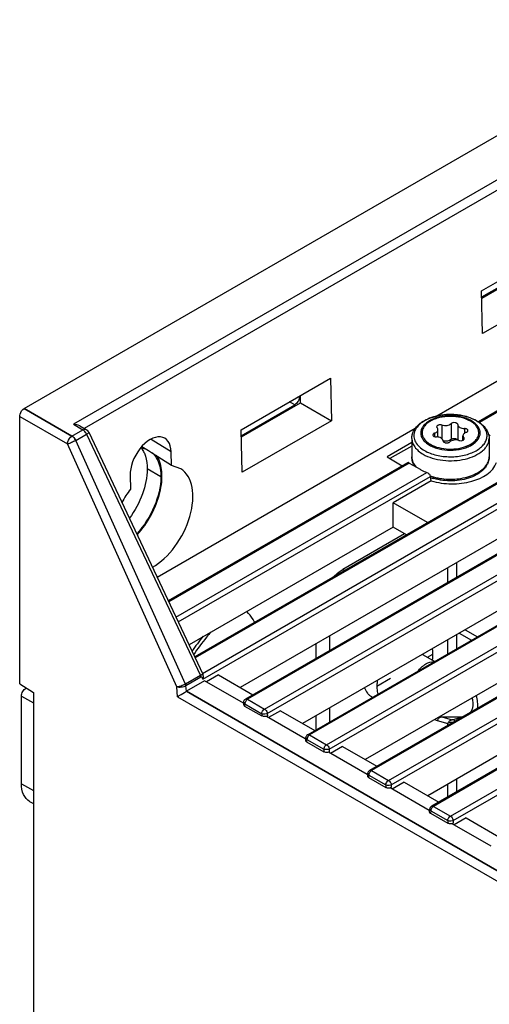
# Model space of a CAD drawing. Header units: millimetres. Extents: x 0 to 841, y 0 to 594.
# Tile 101 of 116: x 689 to 708, y 501 to 539. Entities that reach past the tile are written whole.
import ezdxf

# ---------------------------------------------------------------- set-up
doc = ezdxf.new("R2010")
doc.units = ezdxf.units.MM
doc.header["$LTSCALE"] = 46.255
doc.layers.get('0').update_dxf_attribs({"linetype": 'CONTINUOUS'})
for name, color, linetype in [('CHAMFERS', 7, 'CONTINUOUS'), ('CURVES', 7, 'CONTINUOUS'), ('DRAFTS', 7, 'CONTINUOUS'), ('ROUNDS', 7, 'CONTINUOUS')]:
    doc.layers.add(name, color=color, linetype=linetype)

msp = doc.modelspace()

# ---------------------------------------------------------------- linework, layer by layer
at = {"color": 7, "linetype": 'CONTINUOUS'}
for p, q in [((705.6013, 522.9666), (705.6013, 523.2522)), ((704.5873, 522.9149), (704.5873, 522.1971)), ((706.5733, 522.8463), (706.5733, 523.0199)), ((707.5873, 522.9149), (707.5873, 522.1971)), ((705.0015, 514.5263), (705.4754, 514.2527)), ((703.0205, 512.8843), (703.0629, 512.8598)), ((698.9809, 512.1338), (698.9455, 512.1137)), ((701.3847, 510.7455), (701.3497, 510.7256)), ((703.7888, 509.3575), (703.7539, 509.3376)), ((706.193, 507.9694), (706.158, 507.9495))]:
    msp.add_line(p, q, dxfattribs=at)
at = {"color": 9, "linetype": 'CONTINUOUS'}
for p, q in [((705.7587, 523.4356), (705.7587, 522.9016)), ((706.1126, 523.4903), (706.1126, 522.8779)), ((706.3722, 523.4501), (706.3722, 522.8465)), ((706.6313, 523.3006), (706.6313, 523.1134)), ((705.4738, 523.1215), (705.4738, 522.9834)), ((706.606, 522.9464), (706.606, 522.8692)), ((694.8443, 521.4214), (694.314, 521.7276)), ((705.9813, 517.3208), (705.9813, 517.8945)), ((706.3348, 517.525), (706.3348, 518.0986)), ((706.3348, 514.7489), (706.3348, 515.2961)), ((705.9813, 514.5448), (705.9813, 515.092)), ((705.1946, 514.4149), (705.4067, 514.5374)), ((703.7627, 513.5882), (703.2324, 513.282)), ((705.577, 511.9584), (705.9813, 511.8417)), ((705.7538, 512.1014), (706.158, 511.9847)), ((705.7538, 512.1014), (706.5575, 512.1014)), ((705.9813, 511.7687), (705.9813, 511.8417)), ((706.158, 511.9847), (706.5528, 512.0987)), ((705.9813, 508.9926), (705.9813, 509.4871)), ((706.3348, 509.1967), (706.3348, 509.6912))]:
    msp.add_line(p, q, dxfattribs=at)
at = {"color": 7, "linetype": 'CONTINUOUS'}
msp.add_arc((693.3729, 522.0115), 0.8898, 35.09925, 37.15399, dxfattribs=at)
at = {"color": 9, "linetype": 'CONTINUOUS'}
msp.add_arc((701.6327, 510.9904), 6.6671, 140.53374, 146.80099, dxfattribs=at)
at = {"color": 7, "linetype": 'CONTINUOUS'}
for centre, major_axis, ratio, start_param, end_param in [((698.2035, 512.5826), (0.1503, -0.0005), 0.5773419, 3.0979243, 3.9308033), ((700.6081, 511.1948), (0.1511, 0), 0.5729812, 3.0559426, 3.9231927), ((703.0122, 509.8068), (0.1511, 0), 0.5729812, 3.0559426, 3.9231927), ((705.4164, 508.4187), (0.1511, 0), 0.5729812, 3.0559426, 3.9231927)]:
    msp.add_ellipse(centre, major_axis=major_axis, ratio=ratio, start_param=start_param, end_param=end_param, dxfattribs=at)
for points, knots in [([(706.8651, 523.5852), (706.7547, 523.6488), (706.4979, 523.742), (706.0876, 523.7865), (705.7373, 523.7485), (705.4792, 523.6701), (705.3121, 523.5923), (705.1737, 523.497), (705.069, 523.387), (705.0028, 523.2652), (704.9799, 523.1361), (705.0028, 523.0069), (705.069, 522.8852), (705.1736, 522.7752), (705.2613, 522.7149), (705.3095, 522.687)], [0, 0, 0, 0, 0.1381996, 0.291292, 0.4443843, 0.5162933, 0.582938, 0.6433701, 0.6974318, 0.7460569, 0.7914691, 0.8368813, 0.885507, 0.939565, 1, 1, 1, 1]), ([(705.4738, 523.1215), (705.4922, 523.1279), (705.5257, 523.1429), (705.5672, 523.1739), (705.5946, 523.2107), (705.6013, 523.239), (705.6013, 523.2522)], [0, 0, 0, 0, 0.3012369, 0.5658901, 0.7946531, 1, 1, 1, 1]), ([(705.5514, 523.3647), (705.5513, 523.3579), (705.5547, 523.3433), (705.5634, 523.3313), (705.5686, 523.3258)], [0, 0, 0, 0, 0.473968, 1, 1, 1, 1]), ([(705.7587, 523.4356), (705.7364, 523.4426), (705.6892, 523.4488), (705.6317, 523.4403), (705.5921, 523.423), (705.5698, 523.4066), (705.555, 523.3869), (705.5514, 523.3718), (705.5514, 523.3647)], [0, 0, 0, 0, 0.288356, 0.5751168, 0.7032734, 0.8158285, 0.9129674, 1, 1, 1, 1]), ([(705.6013, 523.2522), (705.6013, 523.2652), (705.5949, 523.2927), (705.5785, 523.3154), (705.5686, 523.3258)], [0, 0, 0, 0, 0.4739626, 1, 1, 1, 1]), ([(705.7587, 523.4356), (705.7897, 523.4258), (705.8552, 523.4142), (705.9531, 523.418), (706.0421, 523.4416), (706.0932, 523.4719), (706.1126, 523.4903)], [0, 0, 0, 0, 0.2619398, 0.5319773, 0.7846237, 1, 1, 1, 1]), ([(706.3722, 523.4501), (706.3719, 523.459), (706.3651, 523.4783), (706.3417, 523.5009), (706.3084, 523.5178), (706.2537, 523.5315), (706.195, 523.5297), (706.1427, 523.5123), (706.121, 523.4984), (706.1126, 523.4903)], [0, 0, 0, 0, 0.0885401, 0.192398, 0.3161197, 0.45607, 0.7489451, 0.8836057, 1, 1, 1, 1]), ([(706.3722, 523.4501), (706.3726, 523.4403), (706.3769, 523.4199), (706.393, 523.3916), (706.4178, 523.366), (706.4631, 523.3349), (706.5354, 523.3084), (706.5982, 523.301), (706.6313, 523.3006)], [0, 0, 0, 0, 0.0911359, 0.1890328, 0.2976187, 0.4186346, 0.6944501, 1, 1, 1, 1]), ([(706.7682, 523.2198), (706.7682, 523.2305), (706.759, 523.2545), (706.7269, 523.2797), (706.6827, 523.2963), (706.6489, 523.3004), (706.6313, 523.3006)], [0, 0, 0, 0, 0.186963, 0.4153249, 0.6923052, 1, 1, 1, 1]), ([(706.7008, 523.1507), (706.7105, 523.154), (706.7283, 523.162), (706.7502, 523.1783), (706.7647, 523.1978), (706.7682, 523.2128), (706.7682, 523.2198)], [0, 0, 0, 0, 0.3012389, 0.5658951, 0.7946525, 1, 1, 1, 1]), ([(706.7621, 522.6345), (706.8205, 522.6607), (706.9274, 522.7188), (707.0602, 522.8296), (707.1512, 522.9562), (707.1937, 523.0943), (707.1826, 523.2356), (707.1193, 523.3696), (707.0105, 523.4901), (706.917, 523.5551), (706.8651, 523.5852)], [0, 0, 0, 0, 0.1511242, 0.2860097, 0.4055794, 0.514376, 0.6204367, 0.7328558, 0.8583757, 1, 1, 1, 1]), ([(705.4738, 523.1215), (705.4641, 523.1181), (705.4464, 523.1102), (705.4244, 523.0938), (705.41, 523.0743), (705.4064, 523.0594), (705.4064, 523.0524)], [0, 0, 0, 0, 0.3012389, 0.5658951, 0.7946525, 1, 1, 1, 1]), ([(705.4064, 523.0524), (705.4064, 523.0417), (705.4157, 523.0177), (705.4478, 522.9924), (705.492, 522.9758), (705.5257, 522.9718), (705.5434, 522.9716)], [0, 0, 0, 0, 0.186963, 0.4153249, 0.6923052, 1, 1, 1, 1]), ([(705.8024, 522.8221), (705.8021, 522.8319), (705.7978, 522.8523), (705.7817, 522.8806), (705.7568, 522.9062), (705.7116, 522.9372), (705.6393, 522.9637), (705.5764, 522.9712), (705.5434, 522.9716)], [0, 0, 0, 0, 0.0911359, 0.1890328, 0.2976187, 0.4186346, 0.6944501, 1, 1, 1, 1]), ([(706.1126, 522.8779), (706.0958, 522.862), (706.0527, 522.8348), (705.9768, 522.8107), (705.8916, 522.8016), (705.8331, 522.8064), (705.8044, 522.8118)], [0, 0, 0, 0, 0.2136569, 0.4616873, 0.7301972, 1, 1, 1, 1]), ([(706.4159, 522.8366), (706.385, 522.8464), (706.3194, 522.858), (706.2216, 522.8541), (706.1325, 522.8305), (706.0814, 522.8003), (706.0621, 522.7819)], [0, 0, 0, 0, 0.2619398, 0.5319773, 0.7846237, 1, 1, 1, 1]), ([(706.1126, 522.8779), (706.121, 522.886), (706.1427, 522.8999), (706.1949, 522.9173), (706.2394, 522.9186), (706.2685, 522.9141)], [0, 0, 0, 0, 0.2139887, 0.4615652, 1, 1, 1, 1]), ([(706.2685, 522.9141), (706.2812, 522.9121), (706.3208, 522.903), (706.3641, 522.8753), (706.3709, 522.8472)], [0, 0, 0, 0, 0.307919, 1, 1, 1, 1]), ([(706.4159, 522.8366), (706.442, 522.8283), (706.4965, 522.8227), (706.5504, 522.8343), (706.574, 522.8459)], [0, 0, 0, 0, 0.5101624, 1, 1, 1, 1]), ([(706.7008, 523.1507), (706.6825, 523.1442), (706.6489, 523.1292), (706.6074, 523.0983), (706.5801, 523.0614), (706.5733, 523.0332), (706.5733, 523.02)], [0, 0, 0, 0, 0.3012369, 0.5658901, 0.7946531, 1, 1, 1, 1]), ([(706.5733, 523.02), (706.5733, 523.007), (706.5797, 522.9794), (706.5961, 522.9568), (706.606, 522.9464)], [0, 0, 0, 0, 0.4739626, 1, 1, 1, 1]), ([(706.574, 522.8459), (706.5813, 522.8495), (706.5945, 522.8574), (706.6106, 522.8723), (706.6209, 522.8892), (706.6233, 522.9016), (706.6233, 522.9075)], [0, 0, 0, 0, 0.2941762, 0.5551832, 0.7866163, 1, 1, 1, 1]), ([(706.6233, 522.9075), (706.6233, 522.9143), (706.6199, 522.9289), (706.6113, 522.9409), (706.606, 522.9464)], [0, 0, 0, 0, 0.473968, 1, 1, 1, 1]), ([(705.3095, 522.687), (705.4107, 522.6287), (705.644, 522.5404), (706.0202, 522.489), (706.4043, 522.5141), (706.6507, 522.5846), (706.7621, 522.6345)], [0, 0, 0, 0, 0.233838, 0.4926856, 0.7554593, 1, 1, 1, 1]), ([(705.8024, 522.8221), (705.8028, 522.8131), (705.8095, 522.7939), (705.8329, 522.7713), (705.8663, 522.7543), (705.9209, 522.7407), (705.9797, 522.7425), (706.0319, 522.7599), (706.0536, 522.7738), (706.0621, 522.7819)], [0, 0, 0, 0, 0.0885401, 0.192398, 0.3161197, 0.45607, 0.7489451, 0.8836057, 1, 1, 1, 1]), ([(694.1874, 522.3727), (694.2088, 522.3269), (694.288, 522.1209), (694.314, 521.8972), (694.314, 521.7276)], [0, 0, 0, 0, 0.2296731, 1, 1, 1, 1]), ([(694.314, 521.7276), (694.314, 521.401), (694.1637, 520.7152), (693.8346, 520.1033), (693.6223, 519.8128)], [0, 0, 0, 0, 0.4758171, 1, 1, 1, 1]), ([(705.3893, 514.3031), (705.3921, 514.323), (705.402, 514.4008), (705.4067, 514.4792), (705.4067, 514.5374)], [0, 0, 0, 0, 0.2575811, 1, 1, 1, 1]), ([(705.4067, 514.5374), (705.4067, 514.5558), (705.4054, 514.6271), (705.3984, 514.6984), (705.3894, 514.7505)], [0, 0, 0, 0, 0.2591084, 1, 1, 1, 1]), ([(703.2497, 513.5151), (703.2468, 513.4952), (703.237, 513.4179), (703.2324, 513.3399), (703.2324, 513.282)], [0, 0, 0, 0, 0.2575473, 1, 1, 1, 1]), ([(703.2324, 513.282), (703.2324, 513.2551), (703.2352, 513.1532), (703.2499, 513.0514), (703.2693, 512.9789)], [0, 0, 0, 0, 0.2637979, 1, 1, 1, 1]), ([(702.7558, 513.2295), (702.7805, 513.1564), (702.8319, 513.0528), (702.9326, 512.9435), (702.9903, 512.9018), (703.0205, 512.8844)], [0, 0, 0, 0, 0.5220835, 0.7641932, 1, 1, 1, 1]), ([(698.9428, 512.115), (698.9281, 512.1108), (698.8692, 512.1054), (698.8063, 512.1121), (698.7684, 512.134)], [0, 0, 0, 0, 0.2577667, 1, 1, 1, 1]), ([(701.347, 510.7269), (701.3034, 510.7142), (701.2401, 510.7168), (701.1851, 510.7387), (701.1733, 510.7455)], [0, 0, 0, 0, 0.7691111, 1, 1, 1, 1]), ([(703.7511, 509.3389), (703.7076, 509.3262), (703.6443, 509.3288), (703.5893, 509.3507), (703.5775, 509.3575)], [0, 0, 0, 0, 0.7691111, 1, 1, 1, 1]), ([(706.1553, 507.9508), (706.1118, 507.9382), (706.0484, 507.9407), (705.9935, 507.9626), (705.9817, 507.9694)], [0, 0, 0, 0, 0.7691111, 1, 1, 1, 1])]:
    msp.add_open_spline(points, degree=3, knots=knots, dxfattribs=at)
at = {"color": 3, "linetype": 'CONTINUOUS'}
for points in [[(694.0751, 522.5504), (694.1518, 522.5413), (694.228, 522.5216), (694.2989, 522.4912)], [(694.4899, 522.3728), (694.5433, 522.3274), (694.5909, 522.2743), (694.6312, 522.2169)]]:
    msp.add_open_spline(points, degree=3, dxfattribs=at)
at = {"color": 7, "linetype": 'CONTINUOUS'}
msp.add_open_spline([(694.1009, 522.5231), (694.1341, 522.4758), (694.1629, 522.4251), (694.1874, 522.3727)], degree=3, dxfattribs=at)
at = {"color": 3, "linetype": 'CONTINUOUS'}
for points, knots in [([(694.6312, 522.2169), (694.667, 522.1661), (694.8028, 521.9226), (694.8443, 521.6363), (694.8443, 521.4214)], [0, 0, 0, 0, 0.2244909, 1, 1, 1, 1]), ([(694.8443, 521.4214), (694.8443, 521.0306), (694.6346, 520.2184), (694.1919, 519.5179), (693.9064, 519.2048)], [0, 0, 0, 0, 0.4798195, 1, 1, 1, 1])]:
    msp.add_open_spline(points, degree=3, knots=knots, dxfattribs=at)
at = {"color": 9, "linetype": 'CONTINUOUS'}
for points, knots in [([(698.4891, 515.7705), (698.4683, 515.8102), (698.3809, 515.9619), (698.2705, 516.1009), (698.1763, 516.191)], [0, 0, 0, 0, 0.2556286, 1, 1, 1, 1]), ([(696.7937, 515.4), (696.7319, 515.3322), (696.4869, 515.0507), (696.2666, 514.7479), (696.1152, 514.5107)], [0, 0, 0, 0, 0.2457943, 1, 1, 1, 1]), ([(707.139, 512.4363), (707.1501, 512.5138), (707.1496, 512.6818), (707.1151, 512.8453), (707.0907, 512.9297)], [0, 0, 0, 0, 0.4708812, 1, 1, 1, 1]), ([(706.8643, 512.2784), (706.8908, 512.3109), (706.9368, 512.3877), (706.9721, 512.5243), (706.9725, 512.6796), (706.9512, 512.7862), (706.9359, 512.8407)], [0, 0, 0, 0, 0.2142767, 0.4489863, 0.7111695, 1, 1, 1, 1]), ([(705.476, 511.9972), (705.484, 511.9933), (705.5168, 511.9781), (705.551, 511.9659), (705.577, 511.9584)], [0, 0, 0, 0, 0.2485449, 1, 1, 1, 1]), ([(705.577, 511.9584), (705.5946, 511.9955), (705.6323, 512.0459), (705.6992, 512.0881), (705.7358, 512.0989), (705.7538, 512.1014)], [0, 0, 0, 0, 0.5226352, 0.7677364, 1, 1, 1, 1]), ([(705.9813, 511.8417), (705.9988, 511.8788), (706.0365, 511.9292), (706.1035, 511.9714), (706.14, 511.9822), (706.158, 511.9847)], [0, 0, 0, 0, 0.5226352, 0.7677364, 1, 1, 1, 1]), ([(706.18, 511.8834), (706.1441, 511.8852), (706.0753, 511.8804), (706.0094, 511.8579), (705.9813, 511.8417)], [0, 0, 0, 0, 0.5252674, 1, 1, 1, 1]), ([(706.2665, 511.9333), (706.2508, 511.947), (706.2168, 511.9699), (706.1775, 511.982), (706.158, 511.9847)], [0, 0, 0, 0, 0.5145132, 1, 1, 1, 1])]:
    msp.add_open_spline(points, degree=3, knots=knots, dxfattribs=at)
at = {"layer": 'CHAMFERS', "color": 7, "linetype": 'CONTINUOUS'}
msp.add_open_spline([(704.818, 513.8736), (704.8639, 513.9314), (704.9381, 514.0115), (705.048, 514.1011), (705.194, 514.1976), (705.3396, 514.2483), (705.4475, 514.237)], degree=3, knots=[0, 0, 0, 0, 0.2956608, 0.4345919, 0.565852, 1, 1, 1, 1], dxfattribs=at)
at = {"layer": 'CURVES', "color": 40, "linetype": 'CONTINUOUS'}
for p, q in [((691.3938, 523.0054), (689.541, 524.0751)), ((695.8002, 513.3729), (691.5384, 522.8351)), ((695.8343, 513.0932), (695.8191, 513.3023)), ((737.7675, 488.883), (695.8343, 513.0932))]:
    msp.add_line(p, q, dxfattribs=at)
for points in [[(691.5384, 522.8351), (691.5071, 522.9045), (691.4481, 522.974), (691.3938, 523.0054)], [(695.8191, 513.3023), (695.8175, 513.3243), (695.8108, 513.3495), (695.8002, 513.3729)]]:
    msp.add_open_spline(points, degree=3, dxfattribs=at)
at = {"layer": 'DRAFTS', "color": 7, "linetype": 'CONTINUOUS'}
for p, q in [((707.296, 528.6436), (710.7628, 530.6452)), ((716.7646, 530.255), (705.5554, 523.7833)), ((707.3026, 528.3602), (709.5954, 529.6839)), ((710.7985, 528.9893), (707.3344, 526.9892)), ((707.3344, 526.9892), (707.296, 528.6436)), ((697.9622, 523.2548), (701.429, 525.2563)), ((701.429, 525.2563), (701.4647, 523.6004)), ((700.2616, 524.2951), (700.2616, 524.5823)), ((697.9688, 522.9713), (700.2616, 524.2951)), ((700.2616, 524.2951), (701.4647, 523.6004)), ((701.4647, 523.6004), (698.0005, 521.6004)), ((704.7232, 523.3028), (694.7022, 517.5172)), ((698.0005, 521.6004), (697.9622, 523.2548)), ((694.3652, 522.431), (694.1103, 522.5949)), ((704.5873, 522.7528), (703.6248, 522.1971)), ((704.5873, 522.6196), (703.7402, 522.1305)), ((694.4807, 522.3568), (694.3652, 522.431)), ((695.2559, 521.8582), (694.4807, 522.3568)), ((695.2559, 521.8582), (695.2443, 522.3966)), ((703.6248, 522.1971), (704.2177, 521.8548)), ((695.6198, 521.7353), (695.2559, 521.8582)), ((693.6503, 521.4763), (693.6627, 520.9384)), ((705.3403, 521.2688), (703.8599, 520.4141)), ((710.2239, 520.344), (697.9226, 513.2418)), ((703.8599, 519.4722), (703.8599, 520.4141)), ((705.1953, 519.6431), (703.8599, 520.4141)), ((703.8599, 519.4722), (695.9377, 514.8983)), ((704.3747, 519.1694), (703.8599, 519.4722)), ((712.6281, 518.9296), (700.3496, 511.8406)), ((715.0322, 517.5151), (702.7766, 510.4394)), ((717.4364, 516.1007), (705.2036, 509.0381)), ((706.4246, 515.348), (706.8985, 515.0743)), ((706.6642, 515.4863), (707.1381, 515.2127)), ((697.0841, 513.726), (696.6183, 513.457)), ((697.0841, 513.726), (698.4194, 512.955)), ((689.3643, 513.3799), (689.8946, 513.0524)), ((698.0565, 512.6267), (696.5414, 513.5014)), ((700.4516, 511.2438), (698.9428, 512.115)), ((699.4883, 512.3379), (699.0224, 512.069)), ((699.4883, 512.3379), (700.8236, 511.567)), ((702.8558, 509.8558), (701.347, 510.7269)), ((701.8924, 510.9499), (701.4266, 510.6809)), ((701.8924, 510.9499), (703.2277, 510.1789)), ((704.2966, 509.5618), (703.8308, 509.2929)), ((704.2966, 509.5618), (705.6319, 508.7909)), ((705.26, 508.4678), (703.7511, 509.3389)), ((707.6641, 507.0797), (706.1553, 507.9508)), ((706.7007, 508.1738), (706.2349, 507.9049)), ((706.7007, 508.1738), (708.0361, 507.4028))]:
    msp.add_line(p, q, dxfattribs=at)
at = {"layer": 'DRAFTS', "color": 9, "linetype": 'CONTINUOUS'}
msp.add_line((695.2443, 522.3966), (694.466, 522.8785), dxfattribs=at)
at = {"layer": 'DRAFTS', "color": 7, "linetype": 'CONTINUOUS'}
for centre, major_axis, start_param, end_param in [((694.4473, 521.9373), (0.5408, 0.9892), -0.8001066, 2.3433149), ((694.4954, 519.7875), (1.0794, 1.9744), -2.3846935, -0.0392138), ((694.4954, 519.7875), (1.0794, 1.9744), 1.296059, 1.5700176)]:
    msp.add_ellipse(centre, major_axis=major_axis, ratio=0.5922602, start_param=start_param, end_param=end_param, dxfattribs=at)
for points, knots in [([(693.9235, 519.1688), (694.1355, 519.4013), (694.4973, 519.9194), (694.8321, 520.7615), (694.9326, 521.5665), (694.8016, 522.0665), (694.6792, 522.2481)], [0, 0, 0, 0, 0.2817513, 0.5594904, 0.803893, 1, 1, 1, 1]), ([(705.3403, 521.2688), (705.5937, 521.1909), (706.1346, 521.1195), (707.0376, 521.2159), (707.7546, 521.5984), (707.8724, 521.9802)], [0, 0, 0, 0, 0.284678, 0.5709243, 1, 1, 1, 1])]:
    msp.add_open_spline(points, degree=3, knots=knots, dxfattribs=at)
at = {"layer": 'ROUNDS', "color": 7, "linetype": 'CONTINUOUS'}
for p, q in [((689.541, 524.0751), (715.704, 539.1802)), ((717.9879, 529.8051), (707.171, 523.5599)), ((720.3921, 528.417), (696.1602, 514.4267)), ((722.8127, 527.0385), (698.1347, 512.7906)), ((725.2103, 525.6466), (700.5454, 511.4064)), ((727.6144, 524.2586), (702.9496, 510.0183)), ((689.3643, 513.3799), (689.3643, 523.7689)), ((691.6974, 523.404), (691.9426, 523.2625)), ((692.0437, 523.1526), (696.4727, 513.7643)), ((730.0186, 522.8705), (705.3538, 508.6303)), ((704.4154, 521.969), (695.1309, 516.6085)), ((704.4875, 521.9598), (704.9051, 521.7187)), ((705.3403, 521.2688), (705.3094, 521.4401)), ((701.3851, 515.2409), (701.3851, 514.6672)), ((696.5414, 513.5014), (695.8343, 513.0932)), ((689.435, 509.5006), (689.435, 512.9095)), ((689.8946, 513.0524), (689.8946, 448.7532)), ((698.0602, 512.6726), (698.0534, 512.5869)), ((698.0974, 512.5214), (698.7684, 512.134)), ((701.3851, 512.4384), (701.3851, 511.8911)), ((700.4721, 511.2989), (700.4575, 511.2024)), ((700.5008, 511.1338), (701.1733, 510.7455)), ((702.8763, 509.9109), (702.8617, 509.8144)), ((702.9049, 509.7458), (703.5775, 509.3575)), ((689.7456, 508.8139), (689.8946, 508.7279)), ((705.2805, 508.5229), (705.2658, 508.4263)), ((705.3091, 508.3577), (705.9817, 507.9694))]:
    msp.add_line(p, q, dxfattribs=at)
at = {"layer": 'ROUNDS', "color": 9, "linetype": 'CONTINUOUS'}
for p, q in [((716.7646, 538.0785), (691.4493, 523.4627)), ((716.7646, 537.6757), (691.8714, 523.3035)), ((718.0638, 529.7981), (707.2118, 523.5327)), ((720.468, 528.4101), (696.179, 514.3869)), ((696.4594, 513.7883), (721.1468, 528.0416)), ((696.4783, 513.5654), (721.3392, 527.9189)), ((722.8877, 527.0311), (698.2097, 512.7832)), ((698.8683, 512.403), (723.5463, 526.6508)), ((698.9739, 512.2302), (723.6519, 526.478)), ((725.2853, 525.6392), (700.6204, 511.3989)), ((701.279, 511.0187), (725.9438, 525.259)), ((701.3847, 510.8459), (726.0495, 525.0862)), ((700.2183, 524.5241), (700.1896, 524.5407)), ((689.541, 524.0751), (691.3938, 523.0054)), ((700.0416, 524.2179), (699.836, 524.3366)), ((727.6894, 524.2512), (703.0246, 510.0109)), ((689.3643, 523.7689), (691.217, 522.6992)), ((703.6832, 509.6307), (728.348, 523.8709)), ((703.7888, 509.4579), (728.4537, 523.6981)), ((691.3938, 523.0054), (691.8176, 523.2501)), ((691.4493, 523.4627), (691.8176, 523.2501)), ((691.5384, 522.8351), (691.9622, 523.0798)), ((695.8002, 513.3729), (691.5384, 522.8351)), ((691.9622, 523.0798), (696.3828, 513.7093)), ((730.0936, 522.8631), (705.4288, 508.6229)), ((695.4679, 513.2613), (691.217, 522.6992)), ((706.0873, 508.2426), (730.7522, 522.4829)), ((706.193, 508.0698), (730.8578, 522.3101)), ((704.4875, 521.9598), (695.1497, 516.5687)), ((695.4316, 515.971), (705.1694, 521.5931)), ((695.5183, 515.7873), (705.3094, 521.4401)), ((705.5884, 521.3804), (705.5921, 521.3796)), ((701.9841, 517.7892), (701.9154, 517.8289)), ((696.3828, 513.7093), (695.8002, 513.3729)), ((696.4017, 513.6386), (695.8191, 513.3023)), ((695.8343, 513.0932), (695.8191, 513.3023)), ((689.435, 512.9095), (689.8946, 512.6441)), ((695.4955, 512.8805), (695.4679, 513.2613)), ((695.4955, 512.8805), (737.5907, 488.5769)), ((695.8343, 513.0932), (737.7675, 488.883)), ((698.1036, 512.5995), (698.0974, 512.5214)), ((698.1036, 512.5995), (698.7622, 512.2193)), ((698.2097, 512.7832), (698.8683, 512.403)), ((698.7622, 512.2193), (698.7684, 512.134)), ((698.9739, 512.2302), (698.9809, 512.1338)), ((700.6204, 511.3989), (701.279, 511.0187)), ((700.5148, 511.2261), (700.5008, 511.1338)), ((700.5148, 511.2261), (701.1733, 510.8459)), ((701.1733, 510.8459), (701.1733, 510.7455)), ((701.3847, 510.8459), (701.3847, 510.7455)), ((702.9189, 509.8381), (702.9049, 509.7458)), ((702.9189, 509.8381), (703.5775, 509.4579)), ((703.0246, 510.0109), (703.6832, 509.6307)), ((689.435, 509.5006), (689.8946, 509.2352)), ((703.5775, 509.4579), (703.5775, 509.3575)), ((703.7888, 509.4579), (703.7888, 509.3575)), ((705.3231, 508.4501), (705.3091, 508.3577)), ((705.3231, 508.4501), (705.9817, 508.0698)), ((705.4288, 508.6229), (706.0873, 508.2426)), ((705.9817, 508.0698), (705.9817, 507.9694)), ((706.193, 508.0698), (706.193, 507.9694))]:
    msp.add_line(p, q, dxfattribs=at)
at = {"layer": 'ROUNDS', "color": 3, "linetype": 'CONTINUOUS'}
for p, q in [((707.3014, 528.4094), (709.3754, 529.6068)), ((700.2183, 524.5241), (700.2183, 524.5573)), ((697.9676, 523.0206), (700.0416, 524.2179)), ((704.3066, 519.2094), (701.9154, 517.8289)), ((700.8547, 514.9347), (700.8547, 514.361)), ((700.8547, 512.1322), (700.8547, 511.585))]:
    msp.add_line(p, q, dxfattribs=at)
at = {"layer": 'ROUNDS', "color": 9, "linetype": 'CONTINUOUS'}
for centre, radius, start, end in [((706.0254, 521.7649), 2.0726, 103.73867, 104.65554), ((706.0553, 521.6357), 2.2053, 99.48415, 103.69545), ((706.0707, 521.546), 2.2963, 98.03673, 99.49431), ((706.0825, 521.4575), 2.3855, 94.38155, 98.02006), ((706.086, 521.4132), 2.4299, 92.76219, 94.38507), ((706.0873, 521.3849), 2.4583, 89.27656, 92.76157), ((706.0875, 521.3899), 2.4532, 87.7072, 89.27821), ((706.0894, 521.425), 2.4182, 84.07485, 87.71847), ((706.0946, 521.4771), 2.3658, 82.85855, 84.07083), ((706.1082, 521.5744), 2.2675, 78.58446, 82.89286), ((706.1229, 521.6499), 2.1906, 78.44991, 78.57042), ((706.4349, 522.4643), 1.3146, 58.90118, 60.0028), ((691.5694, 522.9027), 0.4309, 24.27426, 34.90454), ((707.0786, 522.1976), 0.5087, 347.89547, 359.94085), ((705.9601, 523.3146), 1.9686, 250.32954, 252.951)]:
    msp.add_arc(centre, radius, start, end, dxfattribs=at)
at = {"layer": 'ROUNDS', "color": 7, "linetype": 'CONTINUOUS'}
for centre, radius, start, end in [((706.3979, 522.3505), 1.4381, 60.00237, 60.98359), ((691.8179, 523.0461), 0.2496, 25.26262, 37.80688), ((706.7888, 522.0339), 1.2897, 49.38211, 53.18422), ((705.9853, 523.2399), 1.9609, 249.99587, 253.92427), ((700.6214, 511.2748), 0.1518, 119.96973, 133.78344), ((700.621, 511.2767), 0.1505, 162.45129, 171.47546), ((703.0251, 509.8887), 0.1505, 162.45129, 171.47546), ((703.0256, 509.8868), 0.1518, 119.96973, 133.78344), ((705.4293, 508.5006), 0.1505, 162.45129, 171.47546), ((705.4297, 508.4987), 0.1518, 119.96973, 133.78344)]:
    msp.add_arc(centre, radius, start, end, dxfattribs=at)
msp.add_ellipse((704.4967, 521.8427), major_axis=(-0.084, 0.1246), ratio=0.5249871, start_param=-0.8220383, end_param=-0.0358101, dxfattribs=at)
at = {"layer": 'ROUNDS', "color": 3, "linetype": 'CONTINUOUS'}
for points, knots in [([(700.2183, 524.5241), (700.2183, 524.5102), (700.2129, 524.4492), (700.1901, 524.3906), (700.1666, 524.3499)], [0, 0, 0, 0, 0.2287664, 1, 1, 1, 1]), ([(701.5402, 517.5331), (701.5697, 517.563), (701.6849, 517.6732), (701.8136, 517.7701), (701.9154, 517.8289)], [0, 0, 0, 0, 0.2632359, 1, 1, 1, 1])]:
    msp.add_open_spline(points, degree=3, knots=knots, dxfattribs=at)
at = {"layer": 'ROUNDS', "color": 7, "linetype": 'CONTINUOUS'}
for points, knots in [([(689.3643, 523.7689), (689.3643, 523.7978), (689.3856, 523.9168), (689.4619, 524.0294), (689.541, 524.0751)], [0, 0, 0, 0, 0.2406947, 1, 1, 1, 1]), ([(704.5873, 522.9149), (704.5873, 522.9636), (704.5995, 523.0622), (704.6526, 523.2032), (704.737, 523.3336), (704.89, 523.4947), (705.1454, 523.6586), (705.5099, 523.7874), (705.9166, 523.8503), (706.3358, 523.8438), (706.7365, 523.7684), (706.9844, 523.6697), (707.0955, 523.608)], [0, 0, 0, 0, 0.0490574, 0.0989264, 0.1504528, 0.2044453, 0.3216396, 0.451831, 0.5913649, 0.7338363, 0.872059, 1, 1, 1, 1]), ([(707.1169, 523.5959), (707.1854, 523.5564), (707.3116, 523.469), (707.4643, 523.3059), (707.5638, 523.1186), (707.5873, 522.9818), (707.5873, 522.9149)], [0, 0, 0, 0, 0.2743737, 0.5285714, 0.7680014, 1, 1, 1, 1]), ([(704.7013, 521.8359), (704.6656, 521.8898), (704.608, 522.0058), (704.5873, 522.1342), (704.5873, 522.1971)], [0, 0, 0, 0, 0.5069682, 1, 1, 1, 1]), ([(707.5873, 522.1971), (707.5873, 522.1547), (707.5781, 522.069), (707.5377, 521.9451), (707.4729, 521.8284), (707.3548, 521.6817), (707.1543, 521.5247), (706.8607, 521.3868), (706.5239, 521.2974), (706.1623, 521.2598), (705.7965, 521.2756), (705.5571, 521.3227), (705.4423, 521.3558)], [0, 0, 0, 0, 0.0492254, 0.0990439, 0.1501322, 0.2031118, 0.3165226, 0.4415872, 0.5769232, 0.7186395, 0.8614887, 1, 1, 1, 1]), ([(704.9051, 521.7187), (704.9256, 521.7069), (705.0111, 521.6599), (705.1004, 521.6199), (705.1694, 521.5931)], [0, 0, 0, 0, 0.2418687, 1, 1, 1, 1]), ([(705.1694, 521.5931), (705.2199, 521.5735), (705.2795, 521.5227), (705.3065, 521.4563), (705.3094, 521.4401)], [0, 0, 0, 0, 0.7669375, 1, 1, 1, 1]), ([(695.4955, 512.8805), (695.5171, 512.8952), (695.6283, 512.9688), (695.7414, 513.0395), (695.8343, 513.0932)], [0, 0, 0, 0, 0.195556, 1, 1, 1, 1]), ([(689.7456, 508.8139), (689.6444, 508.8723), (689.4697, 509.0912), (689.435, 509.3573), (689.435, 509.5006)], [0, 0, 0, 0, 0.4492146, 1, 1, 1, 1])]:
    msp.add_open_spline(points, degree=3, knots=knots, dxfattribs=at)
at = {"layer": 'ROUNDS', "color": 3, "linetype": 'CONTINUOUS'}
for points in [[(700.1092, 524.2725), (700.0893, 524.2515), (700.0667, 524.2324), (700.0416, 524.2179)], [(700.1666, 524.3499), (700.1505, 524.3221), (700.1313, 524.2958), (700.1092, 524.2725)]]:
    msp.add_open_spline(points, degree=3, dxfattribs=at)
at = {"layer": 'ROUNDS', "color": 9, "linetype": 'CONTINUOUS'}
for points, knots in [([(705.501, 523.7701), (705.4011, 523.7439), (705.2143, 523.68), (704.9707, 523.5427), (704.7877, 523.3743), (704.6941, 523.208), (704.6654, 523.0723), (704.6656, 522.9716), (704.687, 522.8719), (704.7448, 522.7386), (704.8723, 522.582), (705.0069, 522.4863), (705.0825, 522.4427)], [0, 0, 0, 0, 0.1595266, 0.3032047, 0.4290919, 0.5393498, 0.5910118, 0.6419528, 0.6936385, 0.7474332, 0.8650455, 1, 1, 1, 1]), ([(706.9027, 523.5974), (706.8469, 523.6296), (706.7249, 523.6865), (706.4544, 523.7686), (706.0875, 523.8086), (705.7205, 523.7687), (705.4499, 523.6865), (705.2747, 523.6049), (705.1296, 523.505), (705.0199, 523.3896), (704.9505, 523.262), (704.9265, 523.1266), (704.9505, 522.9912), (705.02, 522.8636), (705.1296, 522.7484), (705.2214, 522.6852), (705.272, 522.656)], [0, 0, 0, 0, 0.066585, 0.1384395, 0.2914663, 0.444543, 0.5164474, 0.5830863, 0.6435117, 0.6975662, 0.7461836, 0.7915875, 0.836988, 0.8855923, 0.9396192, 1, 1, 1, 1]), ([(705.0825, 522.4427), (705.1508, 522.4032), (705.3001, 522.3336), (705.5431, 522.2594), (705.8061, 522.2134), (706.0796, 522.1973), (706.3533, 522.2116), (706.6172, 522.256), (706.8617, 522.3288), (707.0777, 522.4273), (707.2576, 522.5484), (707.3949, 522.6883), (707.4836, 522.8435), (707.5176, 523.0087), (707.4933, 523.1747), (707.4134, 523.332), (707.2839, 523.4748), (707.1744, 523.5535), (707.1139, 523.59)], [0, 0, 0, 0, 0.066573, 0.1383741, 0.2139545, 0.291529, 0.369159, 0.4449007, 0.5169591, 0.5838552, 0.6446211, 0.6990463, 0.7479709, 0.7934944, 0.8387343, 0.8869039, 0.9403073, 1, 1, 1, 1]), ([(705.272, 522.656), (705.3278, 522.6238), (705.4498, 522.5669), (705.7202, 522.4848), (706.0872, 522.4448), (706.4541, 522.4847), (706.7248, 522.5669), (706.9, 522.6485), (707.0451, 522.7484), (707.1548, 522.8638), (707.2242, 522.9914), (707.2482, 523.1268), (707.2241, 523.2622), (707.1547, 523.3898), (707.045, 523.505), (706.9532, 523.5682), (706.9027, 523.5974)], [0, 0, 0, 0, 0.066585, 0.1384395, 0.2914663, 0.4445429, 0.5164474, 0.5830863, 0.6435117, 0.6975662, 0.7461836, 0.7915876, 0.836988, 0.8855923, 0.9396192, 1, 1, 1, 1]), ([(707.0921, 523.6029), (707.0137, 523.6481), (706.8406, 523.7263), (706.6578, 523.7765), (706.5615, 523.7962)], [0, 0, 0, 0, 0.4793934, 1, 1, 1, 1]), ([(691.217, 522.6992), (691.217, 522.7282), (691.2383, 522.8472), (691.3146, 522.9597), (691.3938, 523.0054)], [0, 0, 0, 0, 0.2407004, 1, 1, 1, 1]), ([(691.5384, 522.8351), (691.4846, 522.8041), (691.3791, 522.7544), (691.2699, 522.7116), (691.217, 522.6992)], [0, 0, 0, 0, 0.533179, 1, 1, 1, 1]), ([(691.3938, 523.0054), (691.4086, 522.9968), (691.4695, 522.9522), (691.5146, 522.888), (691.5384, 522.8351)], [0, 0, 0, 0, 0.2288308, 1, 1, 1, 1]), ([(692.0432, 523.1453), (692.0383, 523.1338), (692.0093, 523.111), (691.9814, 523.0916), (691.9622, 523.0798)], [0, 0, 0, 0, 0.3561325, 1, 1, 1, 1]), ([(692.0437, 523.1526), (692.0441, 523.1516), (692.0445, 523.149), (692.0437, 523.1466), (692.0432, 523.1453)], [0, 0, 0, 0, 0.4451353, 1, 1, 1, 1]), ([(704.5873, 522.9149), (704.5873, 522.8577), (704.6084, 522.7386), (704.6987, 522.5728), (704.8414, 522.4227), (704.9608, 522.3405), (705.0267, 522.3025)], [0, 0, 0, 0, 0.2177724, 0.4509553, 0.7101936, 1, 1, 1, 1]), ([(705.0267, 522.3025), (705.1377, 522.2384), (705.3891, 522.1347), (705.7988, 522.0527), (706.2322, 522.0407), (706.6539, 522.0999), (707.0296, 522.2254), (707.2909, 522.3845), (707.4443, 522.5384), (707.5257, 522.6582), (707.5759, 522.7846), (707.5873, 522.8722), (707.5873, 522.9149)], [0, 0, 0, 0, 0.1286792, 0.2702723, 0.4174284, 0.5617754, 0.6954465, 0.8127118, 0.8646765, 0.9125105, 0.9571399, 1, 1, 1, 1]), ([(704.5873, 522.1971), (704.5873, 522.1634), (704.5943, 522.0949), (704.6367, 521.9578), (704.6981, 521.8645), (704.747, 521.8083)], [0, 0, 0, 0, 0.2360217, 0.4782428, 1, 1, 1, 1]), ([(705.5921, 521.3796), (705.6994, 521.358), (705.919, 521.3295), (706.2501, 521.3291), (706.5734, 521.3704), (706.8735, 521.4513), (707.1363, 521.5682), (707.3497, 521.7163), (707.5036, 521.89), (707.5619, 522.0248), (707.576, 522.091)], [0, 0, 0, 0, 0.1440132, 0.290475, 0.4345682, 0.571718, 0.6981081, 0.8112963, 0.9109951, 1, 1, 1, 1]), ([(705.3829, 521.4325), (705.3996, 521.4274), (705.4674, 521.4075), (705.5362, 521.391), (705.5884, 521.3804)], [0, 0, 0, 0, 0.2460658, 1, 1, 1, 1]), ([(696.4496, 513.6268), (696.4415, 513.6364), (696.4232, 513.6472), (696.406, 513.6411), (696.4017, 513.6386)], [0, 0, 0, 0, 0.7172467, 1, 1, 1, 1]), ([(696.4885, 513.7261), (696.4855, 513.729), (696.4669, 513.7411), (696.4426, 513.7358), (696.4262, 513.7302)], [0, 0, 0, 0, 0.1960574, 1, 1, 1, 1]), ([(695.8002, 513.3729), (695.7463, 513.3418), (695.6374, 513.2971), (695.523, 513.2645), (695.4679, 513.2613)], [0, 0, 0, 0, 0.52992, 1, 1, 1, 1]), ([(695.8191, 513.3023), (695.7658, 513.2715), (695.6472, 513.2398), (695.5231, 513.2421), (695.4679, 513.2613)], [0, 0, 0, 0, 0.5128897, 1, 1, 1, 1]), ([(698.2097, 512.7832), (698.1994, 512.7772), (698.1578, 512.7455), (698.1282, 512.6992), (698.115, 512.6613)], [0, 0, 0, 0, 0.2292687, 1, 1, 1, 1]), ([(698.9739, 512.2302), (698.9642, 512.2245), (698.9189, 512.2046), (698.8679, 512.1989), (698.83, 512.2022)], [0, 0, 0, 0, 0.2288638, 1, 1, 1, 1]), ([(698.8683, 512.403), (698.8824, 512.3948), (698.9357, 512.3506), (698.9701, 512.2825), (698.9739, 512.2302)], [0, 0, 0, 0, 0.2375866, 1, 1, 1, 1]), ([(700.6204, 511.3989), (700.6112, 511.3936), (700.5736, 511.3658), (700.5459, 511.3257), (700.5318, 511.2926)], [0, 0, 0, 0, 0.22845, 1, 1, 1, 1]), ([(701.1733, 510.8459), (701.1771, 510.8982), (701.2116, 510.9664), (701.2648, 511.0105), (701.279, 511.0187)], [0, 0, 0, 0, 0.7623808, 1, 1, 1, 1]), ([(701.279, 511.0187), (701.2932, 511.0105), (701.3464, 510.9664), (701.3809, 510.8982), (701.3847, 510.8459)], [0, 0, 0, 0, 0.2376192, 1, 1, 1, 1]), ([(701.3847, 510.8459), (701.3748, 510.8413), (701.3284, 510.8254), (701.2779, 510.823), (701.2404, 510.8277)], [0, 0, 0, 0, 0.2243087, 1, 1, 1, 1]), ([(703.0246, 510.0109), (703.0154, 510.0056), (702.9778, 509.9777), (702.9501, 509.9376), (702.936, 509.9046)], [0, 0, 0, 0, 0.22845, 1, 1, 1, 1]), ([(703.5775, 509.4579), (703.5813, 509.5102), (703.6158, 509.5783), (703.669, 509.6225), (703.6832, 509.6307)], [0, 0, 0, 0, 0.7623808, 1, 1, 1, 1]), ([(703.7888, 509.4579), (703.7789, 509.4532), (703.7326, 509.4373), (703.6821, 509.4349), (703.6445, 509.4397)], [0, 0, 0, 0, 0.2243087, 1, 1, 1, 1]), ([(703.6832, 509.6307), (703.6973, 509.6225), (703.7506, 509.5783), (703.785, 509.5102), (703.7888, 509.4579)], [0, 0, 0, 0, 0.2376192, 1, 1, 1, 1]), ([(705.4288, 508.6229), (705.4195, 508.6175), (705.382, 508.5897), (705.3543, 508.5496), (705.3401, 508.5165)], [0, 0, 0, 0, 0.22845, 1, 1, 1, 1]), ([(705.9817, 508.0698), (705.9855, 508.1222), (706.0199, 508.1903), (706.0732, 508.2345), (706.0873, 508.2426)], [0, 0, 0, 0, 0.7623808, 1, 1, 1, 1]), ([(706.193, 508.0698), (706.1831, 508.0652), (706.1367, 508.0493), (706.0863, 508.0469), (706.0487, 508.0516)], [0, 0, 0, 0, 0.2243087, 1, 1, 1, 1]), ([(706.0873, 508.2426), (706.1015, 508.2345), (706.1547, 508.1903), (706.1892, 508.1222), (706.193, 508.0698)], [0, 0, 0, 0, 0.2376192, 1, 1, 1, 1])]:
    msp.add_open_spline(points, degree=3, knots=knots, dxfattribs=at)
at = {"layer": 'ROUNDS', "color": 7, "linetype": 'CONTINUOUS'}
for points in [[(691.6982, 523.4037), (691.624, 523.4457), (691.5346, 523.4627), (691.4493, 523.4627)], [(691.9426, 523.2625), (691.9704, 523.2464), (691.9955, 523.2245), (692.0151, 523.1991)], [(696.4885, 513.7261), (696.4835, 513.739), (696.4785, 513.7519), (696.4726, 513.7645)], [(696.495, 513.6176), (696.5022, 513.6531), (696.5015, 513.6923), (696.4885, 513.7261)], [(696.4783, 513.5654), (696.4856, 513.5821), (696.4913, 513.5997), (696.495, 513.6176)], [(689.435, 512.9095), (689.435, 512.9701), (689.4764, 513.0897), (689.5593, 513.1854), (689.6117, 513.2157)], [(698.0602, 512.6726), (698.0621, 512.6969), (698.0704, 512.7214), (698.0835, 512.7419)], [(698.0835, 512.7419), (698.0962, 512.7617), (698.1143, 512.7789), (698.1346, 512.7906)], [(700.5163, 511.3845), (700.4987, 511.3675), (700.4849, 511.3454), (700.4775, 511.3221)], [(702.9205, 509.9964), (702.9028, 509.9794), (702.8891, 509.9574), (702.8817, 509.934)], [(705.3246, 508.6084), (705.307, 508.5914), (705.2933, 508.5693), (705.2859, 508.546)]]:
    msp.add_open_spline(points, degree=3, dxfattribs=at)
at = {"layer": 'ROUNDS', "color": 9, "linetype": 'CONTINUOUS'}
for points in [[(691.8176, 523.2501), (691.8379, 523.2618), (691.8608, 523.2709), (691.8841, 523.2735)], [(691.8726, 523.2081), (691.856, 523.2241), (691.8376, 523.2385), (691.8176, 523.2501)], [(691.9228, 523.1492), (691.908, 523.1704), (691.8913, 523.1903), (691.8726, 523.2081)], [(691.8841, 523.2735), (691.9038, 523.2756), (691.9254, 523.2724), (691.9426, 523.2625)], [(696.4262, 513.7302), (696.411, 513.725), (696.3965, 513.7177), (696.3828, 513.7093)], [(696.4017, 513.6386), (696.3999, 513.663), (696.3928, 513.6871), (696.3828, 513.7093)], [(695.8191, 513.3023), (695.8173, 513.3266), (695.8102, 513.3507), (695.8002, 513.3729)], [(696.4783, 513.5654), (696.4726, 513.5873), (696.4643, 513.6097), (696.4496, 513.6268)], [(698.065, 512.6435), (698.0612, 512.6526), (698.0594, 512.6628), (698.0601, 512.6726)], [(698.1036, 512.5995), (698.0875, 512.6104), (698.0725, 512.6255), (698.065, 512.6435)], [(698.115, 512.6613), (698.1082, 512.6415), (698.1036, 512.6204), (698.1036, 512.5995)], [(698.1346, 512.7906), (698.1419, 512.7948), (698.1504, 512.7971), (698.1588, 512.7976)], [(698.1588, 512.7976), (698.1764, 512.7984), (698.1944, 512.792), (698.2097, 512.7832)], [(698.7622, 512.2193), (698.7622, 512.29), (698.807, 512.3676), (698.8683, 512.403)], [(698.83, 512.2022), (698.8068, 512.2043), (698.7832, 512.2092), (698.7622, 512.2193)], [(700.5455, 511.4064), (700.5531, 511.4108), (700.5622, 511.4131), (700.571, 511.4134)], [(700.571, 511.4134), (700.5881, 511.4139), (700.6056, 511.4075), (700.6204, 511.3989)], [(700.4769, 511.2679), (700.4726, 511.2774), (700.4706, 511.2886), (700.4721, 511.2989)], [(700.5148, 511.2261), (700.4993, 511.2368), (700.4847, 511.2508), (700.4769, 511.2679)], [(700.5318, 511.2926), (700.5228, 511.2716), (700.5164, 511.249), (700.5148, 511.2261)], [(701.2404, 510.8277), (701.2174, 510.8307), (701.1943, 510.8361), (701.1733, 510.8459)], [(702.8811, 509.8799), (702.8768, 509.8894), (702.8747, 509.9005), (702.8763, 509.9109)], [(702.9189, 509.8381), (702.9035, 509.8487), (702.8889, 509.8628), (702.8811, 509.8799)], [(702.936, 509.9046), (702.927, 509.8835), (702.9206, 509.8609), (702.9189, 509.8381)], [(702.9497, 510.0184), (702.9573, 510.0228), (702.9663, 510.0251), (702.9751, 510.0253)], [(702.9751, 510.0253), (702.9923, 510.0258), (703.0097, 510.0195), (703.0246, 510.0109)], [(703.6445, 509.4397), (703.6216, 509.4426), (703.5985, 509.448), (703.5775, 509.4579)], [(705.2853, 508.4918), (705.2809, 508.5013), (705.2789, 508.5125), (705.2804, 508.5228)], [(705.3231, 508.4501), (705.3076, 508.4607), (705.2931, 508.4747), (705.2853, 508.4918)], [(705.3401, 508.5165), (705.3312, 508.4955), (705.3248, 508.4729), (705.3231, 508.4501)], [(705.3538, 508.6303), (705.3614, 508.6347), (705.3705, 508.637), (705.3793, 508.6373)], [(705.3793, 508.6373), (705.3965, 508.6378), (705.4139, 508.6315), (705.4288, 508.6229)], [(706.0487, 508.0516), (706.0257, 508.0546), (706.0026, 508.06), (705.9817, 508.0698)]]:
    msp.add_open_spline(points, degree=3, dxfattribs=at)

doc.saveas('drawing.dxf')
